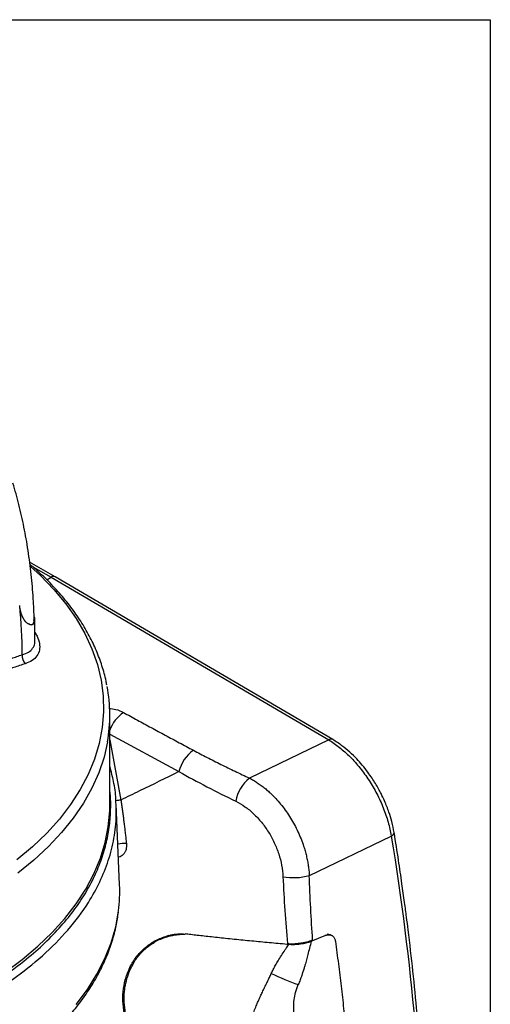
# Model space of a CAD drawing. Header units: millimetres. Extents: x 19 to 819, y 19 to 629.
# Tile 56 of 56: x 757 to 819, y 499 to 629. Entities that reach past the tile are written whole.
import ezdxf

# ---------------------------------------------------------------- set-up
doc = ezdxf.new("R2010")
doc.units = ezdxf.units.MM
doc.header["$LTSCALE"] = 3
doc.layers.add('TEXT', color=140, linetype='Continuous', lineweight=25)

msp = doc.modelspace()

# ---------------------------------------------------------------- linework, layer by layer
for p, q in [((761.914, 555.276), (758.553, 557.182)), ((758.965, 556.594), (761.385, 555.222)), ((760.804, 554.886), (761.385, 555.222)), ((761.385, 555.222), (797.897, 533.776)), ((798.429, 533.828), (761.919, 555.273)), ((759.146, 549.368), (759.119, 549.62)), ((759.193, 549.341), (759.146, 549.368)), ((769.106, 525.173), (769.106, 537.015)), ((769.106, 534.519), (778.187, 529.603)), ((769.106, 533.799), (770.556, 525.861)), ((797.897, 533.776), (787.467, 528.753)), ((778.187, 529.603), (778.18, 529.599)), ((770.396, 514.697), (769.942, 525.307)), ((795.35, 515.94), (806.122, 521.116)), ((795.344, 515.937), (795.35, 515.94)), ((776.826, 508.013), (775.725, 507.525)), ((795.598, 507.273), (797.501, 508.044)), ((797.369, 508.079), (797.501, 508.044)), ((798.114, 508.1), (797.693, 508.21))]:
    msp.add_line(p, q)
at = {"flags": 128}
for points in [[(758.682, 556.636), (759.982, 555.438), (761.743, 553.611), (763.304, 551.725), (764.662, 549.787), (765.81, 547.805), (766.743, 545.785), (767.46, 543.736), (767.956, 541.665), (768.229, 539.581), (768.28, 537.491), (768.107, 535.403), (767.712, 533.325), (767.095, 531.265), (766.259, 529.231), (765.208, 527.231), (763.945, 525.272), (762.475, 523.362), (760.804, 521.507), (758.937, 519.716), (756.883, 517.995)], [(768.798, 533.525), (768.338, 531.512), (767.647, 529.454), (766.74, 527.424), (765.619, 525.429), (764.291, 523.478), (762.758, 521.577), (761.028, 519.734), (759.105, 517.955), (756.999, 516.247)], [(747.651, 498.764), (750.374, 500.154), (752.945, 501.638), (755.353, 503.21), (757.592, 504.864), (759.651, 506.594), (761.523, 508.393), (763.201, 510.255), (764.679, 512.172), (765.952, 514.138), (767.014, 516.145), (767.862, 518.186), (768.492, 520.253), (768.903, 522.338), (769.092, 524.434), (769.106, 525.173)], [(764.677, 498.946), (766.144, 500.908), (767.402, 502.919), (768.445, 504.97), (769.27, 507.053), (769.874, 509.162), (770.252, 511.264)]]:
    msp.add_lwpolyline(points, dxfattribs=at)
for centre, radius, start, end in [((684.561, 544.419), 73.033, 0.45357, 5.53404), ((758.863, 544.768), 1.293, 169.80033, 227.15804), ((749.105, 537.015), 20, 349.94949, 10.9919), ((773.532, 533.522), 4.685, 124.2086, 160.8669), ((798.207, 533.357), 0.521, 64.82274, 126.44631), ((782.966, 528.428), 4.92, 125.70579, 166.18842), ((790.821, 524.721), 5.244, 129.75329, 169.18587), ((773.869, 499.607), 26.462, 97.19204, 98.61337), ((805.972, 521.629), 0.534, 286.335, 353.97741), ((771.338, 513.326), 6.82, 90.47104, 99.88356), ((793.253, 523.065), 7.429, 259.3351, 286.35504), ((750.059, 513.832), 20.355, 352.75152, 2.43676), ((809.682, 544.655), 45.91, 245.09081, 249.88161)]:
    msp.add_arc(centre, radius, start, end)
msp.add_ellipse((761.385, 554.354), major_axis=(0.531, 0.92), ratio=0.5773815, start_param=6.2788211, end_param=7.0684641)
for points, knots in [([(759.157, 549.623), (759.123, 550.544), (759.05, 552.563), (758.779, 555.601), (758.375, 558.751), (757.833, 561.81), (757.175, 564.77), (756.628, 566.658), (756.357, 567.594)], [0, 0, 0, 0, 0.14446544, 0.31639126, 0.48861286, 0.66159203, 0.8322011, 1, 1, 1, 1]), ([(768.702, 541.005), (768.673, 541.184), (768.536, 542.037), (768.092, 543.551), (767.367, 545.536), (766.432, 547.492), (765.31, 549.413), (763.998, 551.292), (762.505, 553.126), (760.818, 554.899), (759.507, 556.159), (758.711, 556.805), (758.589, 556.904)], [0, 0, 0, 0, 0.031021, 0.1481952, 0.2656552, 0.3834933, 0.5017522, 0.6204276, 0.7394792, 0.8588443, 0.978452, 1, 1, 1, 1]), ([(759.193, 549.341), (759.186, 549.313), (759.171, 549.257), (759.139, 549.183), (759.101, 549.117), (759.056, 549.06), (759.005, 549.013), (758.947, 548.975), (758.884, 548.948), (758.753, 548.916), (758.521, 548.947), (758.193, 549.157), (757.864, 549.535), (757.633, 549.958), (757.479, 550.365), (757.385, 550.686), (757.304, 551.051), (757.27, 551.322), (757.253, 551.462)], [0, 0, 0, 0, 0.0311922, 0.0623691, 0.0935697, 0.1248331, 0.1561979, 0.1877026, 0.2193849, 0.2512821, 0.3716589, 0.5007885, 0.6175598, 0.7502712, 0.8072734, 0.8678881, 0.9321271, 1, 1, 1, 1]), ([(759.193, 549.341), (759.245, 549.559), (759.296, 549.778), (759.139, 550.035), (759.139, 550.035)], [0, 0, 0, 0, 0.9995241, 1, 1, 1, 1]), ([(758.372, 549.121), (758.521, 549.034), (758.898, 548.817), (759.052, 549.161), (759.146, 549.368)], [0, 0, 0, 0, 0.3963077, 1, 1, 1, 1]), ([(759.244, 546.87), (759.253, 547.652), (759.263, 548.582), (759.221, 549.487), (759.214, 549.631)], [0, 0, 0, 0, 0.84086748, 1, 1, 1, 1]), ([(759.239, 547.915), (759.342, 547.756), (759.66, 547.262), (759.883, 546.47), (759.893, 545.585), (759.56, 544.827), (758.94, 544.209), (758.304, 543.95), (757.984, 543.82)], [0, 0, 0, 0, 0.0858626, 0.2668328, 0.4495584, 0.63302, 0.8151803, 1, 1, 1, 1]), ([(757.591, 544.997), (757.874, 545.098), (758.438, 545.299), (758.975, 545.826), (759.25, 546.355), (759.229, 546.745), (759.222, 546.87)], [0, 0, 0, 0, 0.2905685, 0.5777961, 0.8646712, 1, 1, 1, 1]), ([(753.156, 543.477), (753.414, 543.568), (753.927, 543.748), (754.686, 544.012), (755.432, 544.268), (756.164, 544.517), (756.883, 544.76), (757.356, 544.918), (757.591, 544.997)], [0, 0, 0, 0, 0.17130243, 0.34076819, 0.50838398, 0.67413659, 0.83801292, 1, 1, 1, 1]), ([(757.984, 543.82), (757.733, 543.737), (757.233, 543.573), (756.482, 543.324), (755.738, 543.075), (754.998, 542.825), (754.265, 542.575), (753.775, 542.405), (753.532, 542.321)], [0, 0, 0, 0, 0.1727278, 0.3429794, 0.5107906, 0.6762012, 0.8392549, 1, 1, 1, 1]), ([(768.974, 537.95), (769.285, 537.913), (770.005, 537.828), (770.575, 537.553), (770.898, 537.396)], [0, 0, 0, 0, 0.4318322, 1, 1, 1, 1]), ([(770.898, 537.396), (771.506, 537.063), (772.723, 536.395), (774.556, 535.398), (776.395, 534.404), (778.241, 533.412), (779.476, 532.753), (780.094, 532.423)], [0, 0, 0, 0, 0.1997223, 0.3995814, 0.5995793, 0.7997182, 1, 1, 1, 1]), ([(797.897, 533.776), (798.38, 533.488), (798.856, 533.156), (799.794, 532.41), (800.256, 531.996), (801.165, 531.08), (801.599, 530.593), (802.428, 529.56), (802.823, 529.014), (803.571, 527.863), (803.914, 527.274), (804.54, 526.07), (804.823, 525.455), (805.324, 524.199), (805.536, 523.576), (805.886, 522.339), (806.023, 521.725), (806.122, 521.116)], [0, 0, 0, 0, 0.125, 0.125, 0.25, 0.25, 0.375, 0.375, 0.5, 0.5, 0.625, 0.625, 0.75, 0.75, 0.875, 0.875, 1, 1, 1, 1]), ([(806.503, 521.573), (806.411, 522.053), (806.24, 522.941), (805.809, 524.342), (805.324, 525.582), (804.841, 526.6), (804.438, 527.36), (804.047, 528.036), (803.58, 528.771), (803.005, 529.593), (802.332, 530.447), (801.544, 531.331), (800.655, 532.2), (799.6, 533.085), (798.835, 533.571), (798.429, 533.828)], [0, 0, 0, 0, 0.101074, 0.1868744, 0.2888869, 0.3574489, 0.4014444, 0.4521062, 0.5055076, 0.5665668, 0.6434445, 0.7147957, 0.7984042, 0.8930628, 1, 1, 1, 1]), ([(780.094, 532.423), (780.391, 532.266), (780.985, 531.952), (781.885, 531.485), (782.794, 531.021), (783.711, 530.56), (784.637, 530.103), (785.572, 529.65), (786.515, 529.199), (787.149, 528.902), (787.467, 528.753)], [0, 0, 0, 0, 0.1240014, 0.2482708, 0.3728169, 0.4976483, 0.6227738, 0.7482019, 0.8739412, 1, 1, 1, 1]), ([(769.916, 525.306), (769.912, 525.55), (769.898, 526.553), (769.655, 528.212), (769.28, 529.614), (769.106, 530.265)], [0, 0, 0, 0, 0.1466744, 0.6036792, 1, 1, 1, 1]), ([(787.467, 528.753), (787.555, 528.707), (787.731, 528.615), (787.992, 528.465), (788.25, 528.309), (788.506, 528.144), (788.758, 527.972), (789.007, 527.793), (789.252, 527.608), (789.493, 527.416), (789.73, 527.219), (789.963, 527.016), (790.19, 526.808), (790.804, 526.222), (791.753, 525.166), (792.915, 523.502), (793.884, 521.696), (794.468, 520.215), (794.794, 519.148), (794.962, 518.504), (795.103, 517.857), (795.214, 517.212), (795.298, 516.57), (795.329, 516.148), (795.344, 515.937)], [0, 0, 0, 0, 0.0214316, 0.0427985, 0.0640883, 0.0852887, 0.1063874, 0.1273724, 0.1482318, 0.168954, 0.1895275, 0.2099412, 0.2301844, 0.2502465, 0.37599, 0.5000757, 0.625403, 0.7498818, 0.7912656, 0.8328726, 0.8746265, 0.9164502, 0.9582666, 1, 1, 1, 1]), ([(667.468, 501.004), (668.195, 500.589), (669.648, 499.76), (671.999, 498.579), (674.521, 497.432), (677.23, 496.334), (680.165, 495.28), (683.288, 494.299), (686.643, 493.393), (690.177, 492.589), (693.888, 491.902), (698.14, 491.291), (702.899, 490.827), (708.24, 490.587), (713.691, 490.627), (719.27, 490.974), (724.836, 491.634), (730.361, 492.624), (735.728, 493.93), (740.873, 495.549), (745.72, 497.455), (750.185, 499.618), (754.241, 502.009), (757.577, 504.405), (760.301, 506.745), (762.479, 508.959), (764.339, 511.22), (765.888, 513.514), (767.114, 515.794), (768.051, 518.068), (768.7, 520.293), (769.1, 522.483), (769.233, 524.626), (769.237, 526.123), (769.119, 526.91), (769.106, 526.993)], [0, 0, 0, 0, 0.0211385, 0.0422751, 0.0644489, 0.0876131, 0.1108194, 0.1360801, 0.1613416, 0.1876669, 0.2149627, 0.2423129, 0.2788155, 0.3153566, 0.3538631, 0.3924092, 0.4323771, 0.4723869, 0.5131275, 0.5539118, 0.5946516, 0.6354363, 0.6754022, 0.7154134, 0.7462262, 0.7770262, 0.8070876, 0.8362728, 0.8655259, 0.892833, 0.9201426, 0.9464674, 0.9717143, 0.9970172, 1, 1, 1, 1]), ([(666.938, 500.107), (668.173, 499.416), (670.513, 498.106), (674.137, 496.455), (677.483, 495.126), (680.498, 494.085), (682.93, 493.343), (684.88, 492.803), (686.478, 492.393), (688.069, 492.016), (689.653, 491.67), (691.227, 491.355), (692.79, 491.07), (695.206, 490.67), (698.451, 490.231), (702.389, 489.862), (706.111, 489.653), (709.653, 489.577), (713.156, 489.62), (716.606, 489.779), (719.993, 490.05), (724.385, 490.549), (729.675, 491.421), (735.67, 492.837), (740.904, 494.471), (745.445, 496.23), (749.376, 498.049), (753.012, 500.043), (756.716, 502.444), (760.346, 505.318), (763.703, 508.715), (766.145, 511.996), (767.846, 515.074), (768.982, 517.902), (769.708, 520.833), (769.999, 523.317), (769.936, 524.815), (769.916, 525.306)], [0, 0, 0, 0, 0.035615, 0.0674586, 0.0955299, 0.1198281, 0.1403524, 0.1526501, 0.1647622, 0.1766886, 0.1884293, 0.1999844, 0.2113538, 0.2225374, 0.2523297, 0.2807183, 0.3056567, 0.3303143, 0.3546909, 0.3787867, 0.4026015, 0.4261354, 0.4723426, 0.517427, 0.5613882, 0.5965813, 0.6316533, 0.6665362, 0.7012179, 0.7477787, 0.7947151, 0.8420269, 0.8761103, 0.9108609, 0.9462788, 0.9823637, 1, 1, 1, 1]), ([(770.556, 525.861), (770.586, 525.658), (770.647, 525.249), (770.734, 524.634), (770.818, 524.011), (770.901, 523.383), (770.981, 522.748), (771.06, 522.106), (771.136, 521.459), (771.21, 520.804), (771.258, 520.367), (771.282, 520.147)], [0, 0, 0, 0, 0.1064807, 0.2140633, 0.3227732, 0.4326349, 0.5436727, 0.6559101, 0.7693641, 0.8840536, 1, 1, 1, 1]), ([(785.67, 525.705), (786.084, 525.503), (786.488, 525.263), (787.269, 524.713), (787.647, 524.403), (788.196, 523.884), (788.377, 523.701), (788.725, 523.325), (788.894, 523.13), (789.383, 522.528), (789.687, 522.102), (790.11, 521.424), (790.246, 521.191), (790.5, 520.723), (790.619, 520.486), (790.956, 519.766), (791.15, 519.275), (791.478, 518.267), (791.608, 517.761), (791.796, 516.76), (791.855, 516.261), (791.878, 515.765)], [0, 0, 0, 0, 0.125, 0.125, 0.25, 0.25, 0.3125, 0.3125, 0.375, 0.375, 0.5, 0.5, 0.5625, 0.5625, 0.625, 0.625, 0.75, 0.75, 0.875, 0.875, 1, 1, 1, 1]), ([(806.958, 429.563), (807.128, 430.483), (807.442, 432.192), (807.841, 434.587), (808.155, 436.599), (808.398, 438.251), (808.782, 440.994), (809.162, 444.062), (809.536, 447.606), (809.777, 450.172), (809.977, 452.59), (810.157, 455.058), (810.325, 457.753), (810.478, 460.8), (810.595, 463.944), (810.673, 467.078), (810.713, 470.199), (810.718, 476.252), (810.47, 485.379), (809.771, 495.442), (809, 503.272), (808.51, 507.502), (808.126, 510.524), (807.858, 512.544), (807.511, 515.031), (807.059, 518.101), (806.699, 520.351), (806.503, 521.573)], [0, 0, 0, 0, 0.0336331, 0.0624652, 0.086509, 0.1057727, 0.1213431, 0.1837874, 0.2134004, 0.2442091, 0.272096, 0.2959744, 0.3279811, 0.3630108, 0.3979263, 0.4323829, 0.466289, 0.5000814, 0.6290984, 0.7581698, 0.8149334, 0.8708006, 0.8877572, 0.9071118, 0.9322585, 0.9632164, 1, 1, 1, 1]), ([(771.282, 520.147), (771.291, 520.005), (771.309, 519.724), (771.243, 519.321), (771.1, 518.963), (770.807, 518.591), (770.498, 518.373), (770.258, 518.35), (770.24, 518.348)], [0, 0, 0, 0, 0.1623767, 0.3241922, 0.4865944, 0.6490442, 0.9731963, 1, 1, 1, 1]), ([(806.122, 521.116), (807.482, 512.787), (808.511, 504.595), (809.389, 494.525), (809.544, 492.519), (809.814, 488.525), (809.928, 486.537), (810.207, 480.612), (810.31, 476.709), (810.349, 468.996), (810.285, 465.187), (810.063, 459.545), (809.968, 457.676), (809.738, 453.969), (809.602, 452.131), (808.819, 443.013), (807.867, 435.953), (806.583, 429.133)], [0, 0, 0, 0, 0.25, 0.25, 0.3125, 0.3125, 0.375, 0.375, 0.5, 0.5, 0.625, 0.625, 0.6875, 0.6875, 0.75, 0.75, 1, 1, 1, 1]), ([(648.987, 511.076), (649.001, 510.919), (649.08, 510.077), (649.418, 508.559), (650.007, 506.531), (650.809, 504.528), (651.8, 502.554), (652.983, 500.617), (654.353, 498.723), (655.907, 496.879), (657.64, 495.09), (659.545, 493.365), (661.616, 491.707), (663.845, 490.124), (666.225, 488.621), (668.747, 487.201), (671.403, 485.871), (674.183, 484.634), (677.078, 483.493), (680.078, 482.452), (683.174, 481.514), (686.356, 480.682), (689.612, 479.958), (692.934, 479.345), (696.309, 478.844), (699.727, 478.456), (703.177, 478.184), (706.648, 478.027), (710.128, 477.986), (713.606, 478.062), (717.072, 478.253), (720.513, 478.56), (723.919, 478.982), (727.279, 479.517), (730.582, 480.163), (733.817, 480.92), (736.973, 481.783), (740.041, 482.752), (743.011, 483.823), (745.873, 484.994), (748.617, 486.26), (751.235, 487.618), (753.718, 489.064), (756.056, 490.594), (758.244, 492.204), (760.271, 493.888), (762.131, 495.641), (763.818, 497.458), (765.324, 499.332), (766.643, 501.255), (767.772, 503.222), (768.706, 505.224), (769.437, 507.254), (769.964, 509.209), (770.147, 510.492), (770.232, 511.085)], [0, 0, 0, 0, 0.004279, 0.0230562, 0.041867, 0.0607325, 0.0796665, 0.0986742, 0.1177533, 0.136896, 0.1560911, 0.1753262, 0.1945897, 0.2138712, 0.2331628, 0.2524579, 0.2717511, 0.2910399, 0.3103227, 0.3295988, 0.3488681, 0.3681307, 0.3873871, 0.406638, 0.4258843, 0.4451267, 0.4643662, 0.4836038, 0.5028404, 0.5220771, 0.5413144, 0.5605535, 0.5797951, 0.5990404, 0.6182903, 0.6375457, 0.6568076, 0.6760768, 0.695354, 0.7146396, 0.7339339, 0.7532367, 0.7725469, 0.7918629, 0.8111814, 0.8304964, 0.8498007, 0.8690854, 0.8883389, 0.9075486, 0.9267012, 0.9457852, 0.9647929, 0.9837234, 1, 1, 1, 1]), ([(778.145, 488.872), (777.576, 489.175), (776.439, 489.783), (774.881, 491), (773.506, 492.426), (772.39, 494.004), (771.571, 495.672), (771.044, 497.347), (770.801, 499.014), (770.818, 500.643), (771.099, 502.208), (771.636, 503.699), (772.428, 505.05), (773.475, 506.242), (774.748, 507.2), (776.282, 507.9), (777.725, 508.263), (778.699, 508.227), (779.024, 508.215)], [0, 0, 0, 0, 0.0648512, 0.129674, 0.1947513, 0.259804, 0.320482, 0.3811615, 0.4397152, 0.4982834, 0.5587521, 0.619237, 0.6837073, 0.7481884, 0.8163406, 0.8844942, 0.9614028, 1, 1, 1, 1]), ([(778.224, 488.974), (778.123, 489.026), (777.922, 489.129), (777.626, 489.293), (777.337, 489.461), (777.055, 489.634), (776.78, 489.811), (776.513, 489.991), (776.253, 490.175), (776, 490.362), (775.755, 490.551), (775.517, 490.742), (775.287, 490.936), (775.064, 491.131), (774.849, 491.327), (774.642, 491.524), (774.442, 491.722), (774.249, 491.92), (774.064, 492.118), (773.886, 492.317), (773.715, 492.515), (773.552, 492.712), (773.396, 492.909), (773.247, 493.105), (773.105, 493.299), (772.971, 493.492), (772.842, 493.684), (772.507, 494.211), (772.018, 495.114), (771.495, 496.437), (771.141, 497.819), (770.97, 499.233), (770.992, 500.553), (771.188, 501.814), (771.549, 503.045), (772.145, 504.33), (772.722, 505.156), (773.105, 505.599), (773.194, 505.698), (773.301, 505.813), (773.427, 505.943), (773.573, 506.087), (773.741, 506.242), (773.931, 506.407), (774.144, 506.581), (774.382, 506.76), (774.647, 506.942), (774.939, 507.124), (775.261, 507.304), (775.612, 507.478), (775.995, 507.643), (776.411, 507.795), (776.86, 507.929), (777.344, 508.043), (777.863, 508.13), (778.417, 508.191), (778.804, 508.201), (779.001, 508.206)], [0, 0, 0, 0, 0.01171167, 0.02325777, 0.03463815, 0.04585267, 0.05690121, 0.06778368, 0.0785, 0.08905014, 0.09943406, 0.10965179, 0.11970335, 0.12958881, 0.13930828, 0.14886187, 0.15824976, 0.16747214, 0.17652926, 0.18542139, 0.19414887, 0.20271204, 0.21111134, 0.21934724, 0.22742024, 0.23533094, 0.24307998, 0.25066806, 0.29835322, 0.34706289, 0.39690961, 0.44799466, 0.50040837, 0.54337414, 0.59335645, 0.65033411, 0.71426028, 0.71884655, 0.72446433, 0.73111268, 0.73879047, 0.74749638, 0.75722891, 0.76798635, 0.77976685, 0.79256834, 0.80638859, 0.82122517, 0.83707548, 0.85393674, 0.87180598, 0.89068005, 0.91055562, 0.93142919, 0.95329705, 0.97615534, 1, 1, 1, 1]), ([(778.991, 508.269), (779.25, 508.237), (779.788, 508.171), (780.63, 508.073), (781.535, 507.971), (782.504, 507.864), (783.536, 507.753), (784.631, 507.639), (786.145, 507.483), (788.062, 507.293), (790.367, 507.074), (791.913, 506.935), (792.686, 506.866)], [0, 0, 0, 0, 0.058181, 0.1207562, 0.1877296, 0.2591043, 0.3348828, 0.4150673, 0.4996597, 0.6664968, 0.8332723, 1, 1, 1, 1]), ([(792.455, 506.957), (792.715, 506.934), (792.989, 506.927), (793.423, 506.942), (793.571, 506.952), (793.864, 506.978), (794.011, 506.995), (794.304, 507.037), (794.452, 507.062), (794.739, 507.119), (794.879, 507.151), (795.288, 507.257), (795.548, 507.341), (795.78, 507.435)], [0, 0, 0, 0, 0.25, 0.25, 0.375, 0.375, 0.5, 0.5, 0.625, 0.625, 0.75, 0.75, 1, 1, 1, 1]), ([(792.686, 506.866), (792.731, 506.862), (792.822, 506.856), (792.963, 506.85), (793.107, 506.847), (793.256, 506.848), (793.481, 506.855), (793.788, 506.874), (794.175, 506.918), (794.558, 506.98), (794.89, 507.051), (795.168, 507.124), (795.395, 507.195), (795.531, 507.247), (795.598, 507.273)], [0, 0, 0, 0, 0.0494803, 0.0990544, 0.1488953, 0.1991733, 0.2500543, 0.3743303, 0.4997807, 0.6252047, 0.7491526, 0.8348179, 0.9180835, 1, 1, 1, 1]), ([(795.598, 507.273), (795.519, 506.959), (795.37, 506.372), (795.158, 505.549), (794.964, 504.815), (794.799, 504.209), (794.599, 503.525), (794.389, 502.869), (794.135, 502.152), (793.974, 501.752), (793.891, 501.547)], [0, 0, 0, 0, 0.16319977, 0.30531132, 0.42803775, 0.54540194, 0.62130668, 0.78574406, 0.89003903, 1, 1, 1, 1]), ([(797.501, 508.044), (797.532, 508.056), (797.594, 508.08), (797.687, 508.104), (797.778, 508.12), (797.868, 508.128), (797.955, 508.126), (798.038, 508.117), (798.119, 508.1), (798.196, 508.076), (798.269, 508.044), (798.361, 507.992), (798.468, 507.909), (798.579, 507.782), (798.671, 507.627), (798.741, 507.448), (798.765, 507.312), (798.778, 507.243)], [0, 0, 0, 0, 0.0525029, 0.1044394, 0.155813, 0.2066274, 0.2568865, 0.3065941, 0.3557542, 0.4043711, 0.4524491, 0.4999926, 0.5961565, 0.6942044, 0.7941721, 0.8960934, 1, 1, 1, 1]), ([(798.778, 507.243), (798.844, 506.75), (798.977, 505.763), (799.167, 504.286), (799.351, 502.811), (799.527, 501.339), (799.696, 499.869), (799.859, 498.402), (799.961, 497.426), (800.012, 496.938)], [0, 0, 0, 0, 0.1427821, 0.2855806, 0.4284007, 0.5712476, 0.7141263, 0.8570421, 1, 1, 1, 1]), ([(790.346, 503.016), (790.387, 503.105), (790.47, 503.286), (790.605, 503.557), (790.749, 503.833), (790.903, 504.115), (791.066, 504.402), (791.318, 504.83), (791.671, 505.396), (792.049, 505.966), (792.341, 506.392), (792.524, 506.652), (792.637, 506.802), (792.686, 506.867)], [0, 0, 0, 0, 0.0647725, 0.1315319, 0.2003215, 0.2711904, 0.3441865, 0.4193551, 0.6013624, 0.7877285, 0.8748156, 0.9455509, 1, 1, 1, 1]), ([(787.451, 494.122), (787.445, 494.194), (787.433, 494.341), (787.424, 494.564), (787.422, 494.797), (787.427, 495.038), (787.44, 495.29), (787.464, 495.551), (787.498, 495.823), (787.554, 496.177), (787.654, 496.643), (787.798, 497.175), (787.988, 497.77), (788.213, 498.387), (788.463, 499.003), (788.721, 499.591), (788.969, 500.137), (789.25, 500.731), (789.532, 501.317), (789.82, 501.909), (790.095, 502.47), (790.264, 502.838), (790.346, 503.016)], [0, 0, 0, 0, 0.0236537, 0.0484947, 0.0745439, 0.1018192, 0.1303382, 0.1601196, 0.191181, 0.2235407, 0.2820312, 0.352017, 0.4073683, 0.4876076, 0.5644657, 0.6184173, 0.6883171, 0.7492694, 0.8177587, 0.8823362, 0.9430672, 1, 1, 1, 1]), ([(793.85, 494.457), (793.8, 495.115), (793.695, 495.55), (793.482, 496.535), (793.38, 497.086), (793.272, 498.274), (793.267, 498.916), (793.425, 500.203), (793.587, 500.818), (793.891, 501.547)], [0, 0, 0, 0, 0.25, 0.25, 0.5, 0.5, 0.75, 0.75, 1, 1, 1, 1])]:
    msp.add_open_spline(points, degree=3, knots=knots)
for points in [[(757.253, 551.462), (757.251, 551.477), (757.25, 551.492), (757.248, 551.507)], [(778.18, 529.599), (776.463, 528.751), (774.743, 527.906), (773.022, 527.064)], [(778.187, 529.603), (780.61, 528.255), (783.105, 526.956), (785.67, 525.705)], [(773.022, 527.064), (772.2, 526.662), (771.378, 526.261), (770.556, 525.861)], [(791.878, 515.765), (792.016, 512.766), (792.209, 509.831), (792.455, 506.957)], [(795.78, 507.435), (795.585, 510.211), (795.439, 513.044), (795.344, 515.937)]]:
    msp.add_open_spline(points, degree=3)
at = {"layer": 'TEXT'}
for p, q in [((19.05, 628.65), (819.15, 628.65)), ((819.15, 628.65), (819.15, 19.05))]:
    msp.add_line(p, q, dxfattribs=at)

doc.saveas('drawing.dxf')
